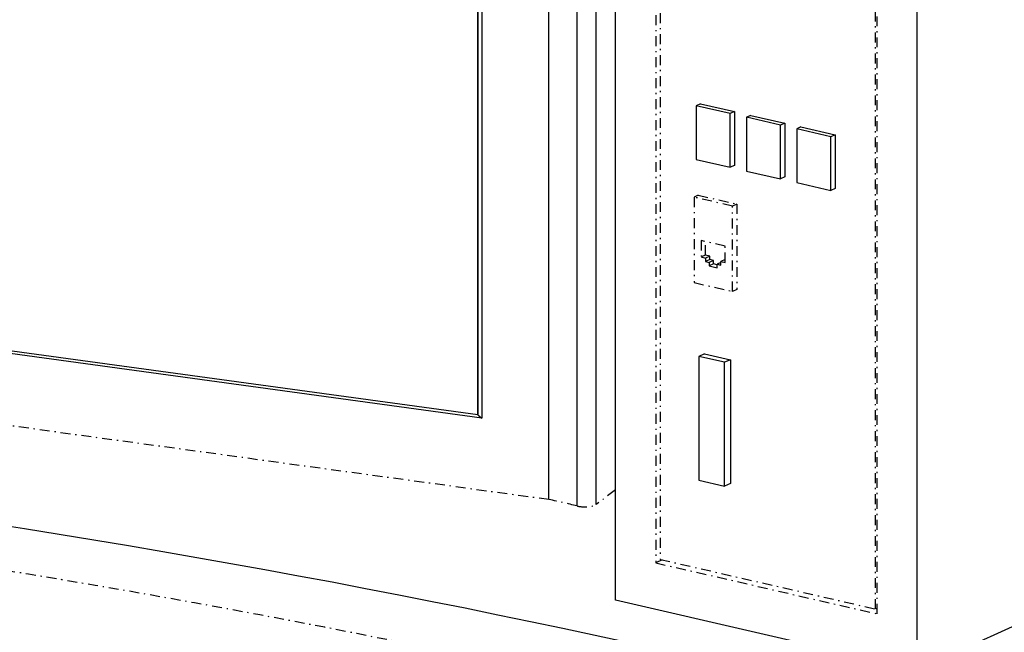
# Model space of a CAD drawing. Extents: x -4471 to 629, y 1975 to 5538.
# Tile 30 of 41: x -1326 to -928, y 3735 to 3983. Entities that reach past the tile are written whole.
import ezdxf

# ---------------------------------------------------------------- set-up
doc = ezdxf.new("R2010")
doc.units = 0
doc.header["$MEASUREMENT"] = 0
doc.linetypes.add('DASHDOT', pattern=[8.5, 4, -2, 0.5, -2])
doc.layers.get('0').update_dxf_attribs({"linetype": 'CONTINUOUS'})
doc.layers.add('LE_MIDDLE', color=7, linetype='CONTINUOUS')
doc.layers.add('LE_RED', color=1, linetype='CONTINUOUS')

msp = doc.modelspace()

# ---------------------------------------------------------------- linework, layer by layer
for p, q in [((-962.97, 3719.38), (-962.97, 4191.9)), ((-1092.96, 3786.36), (-1092.96, 4118.07)), ((-1100.71, 3785.73), (-1100.71, 4114.55)), ((-1112.11, 3788.32), (-1112.11, 4109.37)), ((-1140.86, 3822.61), (-1140.86, 4096.3)), ((-1140.86, 4096.3), (-1140.86, 3822.61)), ((-1139.27, 4097.02), (-1139.27, 3821.34)), ((-1050.77, 3948.65), (-1052.51, 3947.86)), ((-1036.92, 3945.46), (-1038.66, 3944.67)), ((-1030.4, 3943.96), (-1032.14, 3943.17)), ((-1016.56, 3940.77), (-1018.3, 3939.98)), ((-1010.04, 3939.26), (-1011.78, 3938.47)), ((-996.19, 3936.07), (-997.93, 3935.28)), ((-1140.86, 3822.61), (-1677.68, 3896.22)), ((-1049.06, 3847.39), (-1051.38, 3846.34)), ((-1038.63, 3844.99), (-1040.95, 3843.93)), ((-1140.86, 3822.61), (-1139.27, 3821.34)), ((-912.35, 3742.38), (-962.97, 3719.38))]:
    msp.add_line(p, q)
for points in [[(-962.97, 3719.38), (-1085.15, 3747.54), (-1085.15, 4121.62)], [(-1052.51, 3926.1), (-1038.66, 3922.91), (-1038.66, 3944.67), (-1052.51, 3947.86), (-1052.51, 3926.1)], [(-1050.77, 3948.65), (-1036.92, 3945.46), (-1036.92, 3923.7), (-1038.66, 3922.91)], [(-1032.14, 3921.41), (-1018.3, 3918.21), (-1018.3, 3939.98), (-1032.14, 3943.17), (-1032.14, 3921.41)], [(-1030.4, 3943.96), (-1016.56, 3940.77), (-1016.56, 3919), (-1018.3, 3918.21)], [(-1011.78, 3916.71), (-997.93, 3913.52), (-997.93, 3935.28), (-1011.78, 3938.47), (-1011.78, 3916.71)], [(-1010.04, 3939.26), (-996.19, 3936.07), (-996.19, 3914.31), (-997.93, 3913.52)], [(-1139.27, 3821.34), (-1681.61, 3895.7), (-1677.68, 3896.22)], [(-1051.38, 3796.19), (-1040.95, 3793.78), (-1040.95, 3843.93), (-1051.38, 3846.34), (-1051.38, 3796.19)], [(-1049.06, 3847.39), (-1038.63, 3844.99), (-1038.63, 3794.84), (-1040.95, 3793.78)]]:
    msp.add_lwpolyline(points)
msp.add_ellipse((-2207.53, 3195.63), major_axis=(2000, 0), ratio=0.323677, start_param=0.503485, end_param=2.534794)
at = {"layer": 'LE_MIDDLE', "linetype": 'DASHDOT'}
for p, q in [((-1067.06, 4129.84), (-1067.06, 3764.11)), ((-1051.6, 3911.6), (-1053.34, 3910.81)), ((-1051.6, 3911.6), (-1036.08, 3908.03)), ((-1036.08, 3908.03), (-1037.82, 3907.24)), ((-1050.47, 3893.22), (-1050.47, 3886.59)), ((-1040.7, 3890.96), (-1050.47, 3893.22)), ((-1048.73, 3887.38), (-1048.73, 3892.81)), ((-1040.7, 3884.34), (-1040.7, 3890.96)), ((-1048.73, 3887.38), (-1050.47, 3886.59)), ((-1050.47, 3886.59), (-1048.64, 3886.17)), ((-1046.9, 3886.96), (-1048.73, 3887.38)), ((-1046.9, 3886.96), (-1048.64, 3886.17)), ((-1048.64, 3886.17), (-1048.64, 3884.75)), ((-1046.9, 3885.54), (-1046.9, 3886.96)), ((-1046.9, 3885.54), (-1048.64, 3884.75)), ((-1048.64, 3884.75), (-1047.21, 3884.42)), ((-1045.47, 3885.21), (-1047.21, 3884.42)), ((-1047.21, 3884.42), (-1047.21, 3883)), ((-1047.21, 3883), (-1043.95, 3882.25)), ((-1045.47, 3885.21), (-1046.9, 3885.54)), ((-1045.47, 3883.79), (-1045.47, 3885.21)), ((-1042.53, 3884.32), (-1043.95, 3883.67)), ((-1043.95, 3883.67), (-1042.53, 3883.34)), ((-1043.95, 3882.25), (-1043.95, 3883.67)), ((-1040.79, 3885.55), (-1042.53, 3884.76)), ((-1042.53, 3884.76), (-1040.7, 3884.34)), ((-1042.53, 3883.34), (-1042.53, 3884.76)), ((-1040.7, 3885.53), (-1040.79, 3885.55)), ((-979.26, 3744.31), (-979.9, 3744.02))]:
    msp.add_line(p, q, dxfattribs=at)
at = {"layer": 'LE_MIDDLE', "color": 1, "linetype": 'DASHDOT'}
for p, q in [((-1068.86, 4129.02), (-1068.86, 3762.71)), ((-1085.15, 3792.32), (-1092.96, 3786.36))]:
    msp.add_line(p, q, dxfattribs=at)
for points in [[(-1068.86, 3762.71), (-979.26, 3742.06), (-979.26, 4177.29), (-1068.86, 4197.95)], [(-1112.11, 3788.32), (-1708.77, 3870.14)]]:
    msp.add_lwpolyline(points, dxfattribs=at)
at = {"layer": 'LE_MIDDLE', "linetype": 'DASHDOT'}
for points in [[(-1067.06, 3764.11), (-979.9, 3744.02), (-979.9, 4176.42), (-1067.06, 4196.51)], [(-1037.82, 3907.24), (-1053.34, 3910.81), (-1053.34, 3876.22), (-1037.82, 3872.64), (-1037.82, 3907.24)], [(-1036.08, 3908.03), (-1036.08, 3873.44), (-1037.82, 3872.64)], [(-1043.95, 3883.44), (-1045.47, 3883.79), (-1047.21, 3883)]]:
    msp.add_lwpolyline(points, dxfattribs=at)
at = {"layer": 'LE_MIDDLE', "color": 1, "linetype": 'DASHDOT'}
for centre, major_axis, start_param, end_param in [((-2207.53, 3195.63), (1950, 0), 0.508639, 2.52964), ((-1163.73, 3760.6), (100, 0), 0.889013, 1.028356), ((-1097.56, 3786.99), (5, 0), 4.030605, 5.882463)]:
    msp.add_ellipse(centre, major_axis=major_axis, ratio=0.323677, start_param=start_param, end_param=end_param, dxfattribs=at)
at = {"layer": 'LE_RED'}
for p, q in [((-1066.21, 3763.92), (-1068.86, 3762.71)), ((-979.26, 3744.04), (-979.65, 3744.13))]:
    msp.add_line(p, q, dxfattribs=at)

doc.saveas('drawing.dxf')
